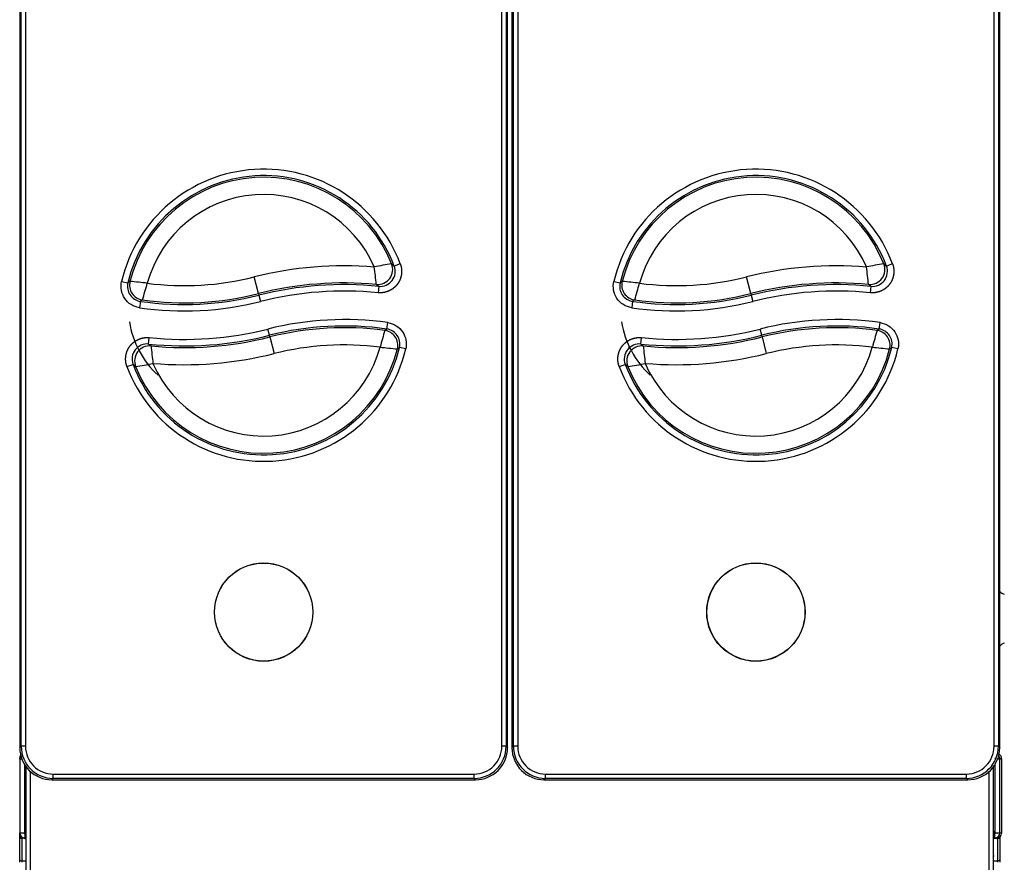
# Model space of a CAD drawing. Header units: millimetres. Extents: x -40 to 419, y 0 to 295.
# Tile 4 of 85: x 86 to 109, y 68 to 88. Entities that reach past the tile are written whole.
import ezdxf

# ---------------------------------------------------------------- set-up
doc = ezdxf.new("R2010")
doc.units = ezdxf.units.MM
doc.layers.add('BW4C_TWINTOWER_H', color=7, linetype='Continuous')
doc.layers.add('Standard', color=7, linetype='Continuous')

# ---------------------------------------------------------------- blocks, each defined once
blk = doc.blocks.new('SE3')
at = {"layer": 'BW4C_TWINTOWER_H', "color": 7, "linetype": 'Continuous'}
for p, q in [((85.952, 111.144), (85.952, 70.997)), ((85.985, 71.03), (85.985, 111.111)), ((86.085, 111.111), (86.085, 71.03)), ((97.165, 71.03), (97.165, 111.111)), ((97.265, 111.111), (97.265, 71.03)), ((97.298, 70.997), (97.298, 111.144)), ((97.402, 111.144), (97.402, 70.997)), ((97.435, 71.03), (97.435, 111.111)), ((97.535, 111.111), (97.535, 71.03)), ((108.615, 71.03), (108.615, 111.111)), ((108.715, 111.111), (108.715, 71.03)), ((108.748, 70.997), (108.748, 111.144)), ((94.602, 82.245), (94.663, 82.194)), ((94.803, 82.247), (94.663, 82.194)), ((106.052, 82.245), (106.113, 82.194)), ((106.253, 82.247), (106.113, 82.194)), ((88.321, 81.836), (88.467, 81.801)), ((91.505, 81.553), (91.408, 81.941)), ((94.301, 81.723), (94.245, 81.767)), ((99.771, 81.836), (99.917, 81.801)), ((102.955, 81.553), (102.858, 81.941)), ((105.751, 81.723), (105.695, 81.767)), ((91.505, 81.553), (91.515, 81.516)), ((94.301, 81.723), (94.286, 81.574)), ((102.955, 81.553), (102.965, 81.516)), ((105.751, 81.723), (105.736, 81.574)), ((88.757, 81.374), (88.736, 81.225)), ((88.807, 81.406), (88.757, 81.374)), ((91.515, 81.516), (91.552, 81.371)), ((100.207, 81.374), (100.186, 81.225)), ((100.257, 81.406), (100.207, 81.374)), ((102.965, 81.516), (103.002, 81.371)), ((94.493, 80.73), (94.513, 80.879)), ((105.943, 80.73), (105.963, 80.879)), ((91.76, 80.584), (91.724, 80.73)), ((94.443, 80.699), (94.493, 80.73)), ((103.21, 80.584), (103.174, 80.73)), ((105.893, 80.699), (105.943, 80.73)), ((88.949, 80.38), (88.965, 80.529)), ((91.77, 80.547), (91.76, 80.584)), ((91.77, 80.547), (91.868, 80.159)), ((100.399, 80.38), (100.415, 80.529)), ((103.22, 80.547), (103.21, 80.584)), ((103.22, 80.547), (103.318, 80.159)), ((88.949, 80.38), (89.005, 80.336)), ((94.93, 80.269), (94.784, 80.303)), ((100.399, 80.38), (100.455, 80.336)), ((106.38, 80.269), (106.234, 80.303)), ((88.446, 79.857), (88.586, 79.909)), ((88.647, 79.858), (88.586, 79.909)), ((99.896, 79.857), (100.036, 79.909)), ((100.097, 79.858), (100.036, 79.909)), ((85.95, 71.055), (85.952, 71.055)), ((85.952, 70.997), (85.985, 71.03)), ((86.085, 71.03), (85.985, 71.03)), ((97.265, 71.03), (97.165, 71.03)), ((97.265, 71.03), (97.298, 70.997)), ((97.402, 70.997), (97.435, 71.03)), ((97.535, 71.03), (97.435, 71.03)), ((108.715, 71.03), (108.615, 71.03)), ((108.715, 71.03), (108.748, 70.997)), ((108.75, 71.055), (108.748, 71.055)), ((85.95, 70.762), (85.95, 70.761)), ((85.95, 70.753), (85.95, 70.761)), ((85.95, 70.744), (85.95, 70.753)), ((85.95, 70.74), (85.95, 70.744)), ((85.95, 70.744), (85.95, 70.744)), ((85.95, 70.74), (85.95, 70.74)), ((85.95, 70.732), (85.95, 70.74)), ((86.003, 70.732), (85.95, 70.732)), ((85.95, 70.732), (85.95, 69.018)), ((86.068, 69.025), (86.068, 70.623)), ((86.1, 62.639), (86.1, 70.575)), ((108.6, 62.639), (108.6, 70.575)), ((108.632, 70.623), (108.632, 69.025)), ((108.75, 70.732), (108.697, 70.732)), ((108.75, 70.74), (108.79, 70.74)), ((108.75, 69.018), (108.75, 70.732)), ((108.79, 70.74), (108.79, 69.01)), ((86.2, 62.636), (86.2, 70.45)), ((86.73, 70.385), (96.521, 70.385)), ((86.73, 70.285), (86.73, 70.385)), ((96.521, 70.285), (96.521, 70.385)), ((98.18, 70.385), (107.971, 70.385)), ((98.18, 70.285), (98.18, 70.385)), ((107.971, 70.285), (107.971, 70.385)), ((108.5, 62.636), (108.5, 70.45)), ((86.73, 70.285), (86.696, 70.252)), ((86.696, 70.252), (96.554, 70.252)), ((96.521, 70.285), (86.73, 70.285)), ((96.554, 70.252), (96.521, 70.285)), ((98.18, 70.285), (98.146, 70.252)), ((98.146, 70.252), (108.004, 70.252)), ((107.971, 70.285), (98.18, 70.285)), ((108.004, 70.252), (107.971, 70.285)), ((85.95, 69.01), (85.95, 69.018)), ((85.95, 69.018), (86.061, 69.018)), ((85.95, 68.93), (85.95, 69.01)), ((85.95, 69.01), (85.95, 69.01)), ((86.06, 69.01), (86.05, 69.01)), ((86.06, 69.01), (86.07, 69.02)), ((86.061, 69.018), (86.068, 69.025)), ((86.068, 69.025), (86.1, 69.057)), ((86.075, 69.018), (86.068, 69.011)), ((86.068, 69.011), (86.068, 68.9)), ((86.1, 69.05), (86.07, 69.02)), ((86.07, 69.027), (86.07, 69.02)), ((86.1, 69.043), (86.075, 69.018)), ((86.1, 69.018), (86.075, 69.018)), ((108.6, 69.057), (108.632, 69.025)), ((108.625, 69.018), (108.6, 69.043)), ((108.625, 69.018), (108.6, 69.018)), ((108.632, 69.011), (108.625, 69.018)), ((108.632, 69.025), (108.639, 69.018)), ((108.632, 68.9), (108.632, 69.011)), ((108.632, 69.01), (108.648, 69.01)), ((108.639, 69.018), (108.75, 69.018)), ((108.79, 69.01), (108.75, 69.01)), ((85.95, 68.911), (85.95, 68.93)), ((85.95, 68.93), (85.981, 68.93)), ((85.95, 68.39), (85.95, 68.911)), ((86, 68.913), (86, 68.892)), ((86, 68.892), (86, 68.371)), ((86.048, 68.892), (86, 68.892)), ((86.068, 68.9), (86.1, 68.9)), ((86.07, 68.89), (86.07, 68.9)), ((86.1, 68.89), (86.07, 68.89)), ((86.1, 68.888), (86.088, 68.888)), ((108.6, 68.9), (108.632, 68.9)), ((108.67, 68.89), (108.6, 68.89)), ((108.653, 68.888), (108.6, 68.888)), ((108.67, 68.906), (108.67, 68.89)), ((108.7, 68.892), (108.692, 68.892)), ((108.7, 68.371), (108.7, 68.892)), ((108.75, 68.921), (108.75, 68.911)), ((108.75, 68.911), (108.75, 68.39)), ((86.1, 68.466), (86.1, 68.491)), ((108.601, 68.491), (108.6, 68.466)), ((85.95, 68.334), (85.95, 68.39)), ((86, 68.371), (86, 68.334)), ((86, 68.371), (86.1, 68.371)), ((108.6, 68.371), (108.7, 68.371)), ((108.7, 68.334), (108.7, 68.371)), ((108.75, 68.39), (108.75, 68.334))]:
    blk.add_line(p, q, dxfattribs=at)
for centre, radius in [((91.625, 74.15), 1.143), ((91.625, 74.15), 1.141), ((103.075, 74.15), 1.143), ((103.075, 74.15), 1.141)]:
    blk.add_circle(centre, radius, dxfattribs=at)
for centre, radius, start, end in [((91.625, 81.05), 3.396, 20.6358, 166.6287), ((91.625, 81.05), 3.246, 20.6358, 166.6287), ((103.075, 81.05), 3.396, 20.6358, 166.6287), ((103.075, 81.05), 3.246, 20.6358, 166.6287), ((91.625, 81.05), 3.208, 21.875, 165.7844), ((103.075, 81.05), 3.208, 21.875, 165.7844), ((91.625, 81.05), 2.808, 23.5469, 164.6386), ((103.075, 81.05), 2.808, 23.5469, 164.6386), ((95.808, 74.485), 7.854, 98.8368, 101.8234), ((94.277, 82.115), 0.35, 264.8415, 21.7847), ((107.258, 74.485), 7.854, 98.8368, 101.8234), ((105.727, 82.115), 0.35, 264.8415, 21.7847), ((93.499, 73.645), 8.555, 85.3064, 104.1497), ((74.289, 79.707), 20.062, 5.8928, 7.0579), ((94.336, 82.071), 0.35, 264.2429, 20.7239), ((104.949, 73.645), 8.555, 85.3064, 104.1497), ((85.739, 79.707), 20.062, 5.8928, 7.0579), ((105.786, 82.071), 0.35, 264.2429, 20.7239), ((88.807, 81.72), 0.35, 166.5992, 261.7941), ((98.478, 68.72), 16.472, 127.2157, 127.4281), ((88.855, 81.752), 0.35, 165.838, 262.0713), ((87.364, 69.434), 12.457, 82.8364, 84.6962), ((54.873, 91.284), 35.343, 343.7685, 344.4236), ((89.776, 88.413), 6.674, 262.6093, 284.1497), ((93.499, 73.645), 8.156, 84.7512, 104.1497), ((100.257, 81.72), 0.35, 166.5992, 261.7941), ((109.928, 68.72), 16.472, 127.2157, 127.4281), ((100.305, 81.752), 0.35, 165.838, 262.0713), ((98.814, 69.434), 12.457, 82.8364, 84.6962), ((66.323, 91.284), 35.343, 343.7685, 344.4236), ((101.226, 88.413), 6.674, 262.6093, 284.1497), ((104.949, 73.645), 8.156, 84.7512, 104.1497), ((89.776, 88.413), 7.074, 262.1249, 284.1497), ((93.499, 73.645), 8.117, 84.3311, 104.1497), ((93.499, 73.645), 7.967, 84.3311, 104.1497), ((101.226, 88.413), 7.074, 262.1249, 284.1497), ((104.949, 73.645), 8.117, 84.3311, 104.1497), ((104.949, 73.645), 7.967, 84.3311, 104.1497), ((89.776, 88.413), 7.263, 261.7647, 284.1497), ((89.776, 88.413), 7.113, 261.7647, 284.1497), ((101.226, 88.413), 7.263, 261.7647, 284.1497), ((101.226, 88.413), 7.113, 261.7647, 284.1497), ((90.61, 81.228), 2.134, 188.9029, 227.4925), ((93.499, 73.687), 7.263, 81.9716, 104.1497), ((102.06, 81.228), 2.134, 188.9029, 227.4925), ((104.949, 73.687), 7.263, 81.9716, 104.1497), ((89.776, 88.455), 7.967, 264.1543, 284.1497), ((93.499, 73.687), 7.113, 81.9716, 104.1497), ((93.499, 73.687), 7.074, 82.3327, 104.1497), ((128.361, 70.945), 35.292, 163.9561, 164.6122), ((94.396, 80.352), 0.35, 345.9064, 82.2789), ((94.444, 80.384), 0.35, 346.6695, 82.0011), ((101.226, 88.455), 7.967, 264.1543, 284.1497), ((104.949, 73.687), 7.113, 81.9716, 104.1497), ((104.949, 73.687), 7.074, 82.3327, 104.1497), ((139.811, 70.945), 35.292, 163.9561, 164.6122), ((105.846, 80.352), 0.35, 345.9064, 82.2789), ((105.894, 80.384), 0.35, 346.6695, 82.0011), ((89.776, 88.455), 8.117, 264.1543, 284.1497), ((89.776, 88.455), 8.156, 264.5755, 284.1497), ((101.226, 88.455), 8.117, 264.1543, 284.1497), ((101.226, 88.455), 8.156, 264.5755, 284.1497), ((91.625, 81.05), 3.396, 200.5804, 346.6989), ((88.913, 80.033), 0.35, 84.066, 200.6688), ((91.625, 81.05), 3.246, 200.5804, 346.6989), ((88.973, 79.988), 0.35, 84.6661, 201.732), ((91.625, 81.05), 3.208, 201.8226, 345.8526), ((108.906, 82.338), 20.001, 185.7433, 186.9122), ((91.625, 81.05), 2.808, 203.4987, 344.704), ((93.499, 73.687), 6.674, 82.8184, 104.1497), ((95.865, 92.647), 12.432, 262.9222, 264.786), ((84.764, 93.33), 16.435, 307.3523, 307.5656), ((103.075, 81.05), 3.396, 200.5804, 346.6989), ((100.363, 80.033), 0.35, 84.066, 200.6688), ((103.075, 81.05), 3.246, 200.5804, 346.6989), ((100.423, 79.988), 0.35, 84.6661, 201.732), ((103.075, 81.05), 3.208, 201.8226, 345.8526), ((120.356, 82.338), 20.001, 185.7433, 186.9122), ((103.075, 81.05), 2.808, 203.4987, 344.704), ((104.949, 73.687), 6.674, 82.8184, 104.1497), ((107.315, 92.647), 12.432, 262.9222, 264.786), ((96.214, 93.33), 16.435, 307.3523, 307.5656), ((89.776, 88.455), 8.555, 265.132, 284.1497), ((101.226, 88.455), 8.555, 265.132, 284.1497), ((87.454, 87.606), 7.839, 278.7539, 281.7465), ((98.904, 87.606), 7.839, 278.7539, 281.7465), ((108.906, 74.757), 0.2, 218.9689, 255), ((108.906, 73.235), 0.2, 105, 141.0311), ((86.07, 71.055), 0.12, 180, 189.9556), ((86.73, 71.03), 0.745, 180.0026, 269.9974), ((96.521, 71.03), 0.745, 270.0026, 359.9974), ((98.18, 71.03), 0.745, 180.0026, 269.9974), ((107.971, 71.03), 0.745, 270.0026, 359.9974), ((108.63, 71.055), 0.12, 350.0444, 0), ((86.07, 70.761), 0.12, 137.1308, 180), ((86.072, 70.753), 0.122, 136.6357, 180.004), ((86.07, 70.744), 0.12, 135.2018, 180.0094), ((86.07, 70.74), 0.12, 134.6394, 180), ((86.068, 70.732), 0.118, 134.0327, 180), ((86.696, 70.997), 0.744, 179.9961, 270.0039), ((96.554, 70.997), 0.744, 269.9961, 0.0039), ((98.146, 70.997), 0.744, 179.9961, 270.0039), ((108.004, 70.997), 0.744, 269.9961, 0.0039), ((108.632, 70.732), 0.118, 0, 46.6088), ((108.67, 70.74), 0.12, 0, 65.8339), ((108.632, 70.732), 0.018, 0, 90), ((86.068, 69.018), 0.118, 180, 270), ((86.07, 69.01), 0.12, 180, 270), ((86.068, 69.018), 0.018, 180, 270), ((108.632, 69.018), 0.018, 270, 0), ((108.632, 69.018), 0.118, 270, 0), ((108.67, 69.01), 0.12, 270, 0)]:
    blk.add_arc(centre, radius, start, end, dxfattribs=at)
for centre, major_axis, ratio, start_param, end_param in [((86, 68.911), (-0.05, 0), 0.374607, 0, 1.570796), ((86.088, 69.008), (0.096, 0.072), 0.999762, 3.817701, 4.068795), ((108.7, 68.911), (-0.05, 0), 0.374607, 1.570796, 3.141593), ((86, 68.39), (-0.05, 0), 0.374607, 0, 1.570796), ((108.7, 68.39), (0.05, 0), 0.374607, 4.712389, 6.283185)]:
    blk.add_ellipse(centre, major_axis=major_axis, ratio=ratio, start_param=start_param, end_param=end_param, dxfattribs=at)
for points, degree, knots in [([(94.803, 82.247), (94.826, 82.188), (94.832, 82.124), (94.839, 82.061), (94.829, 81.998), (94.82, 81.935), (94.796, 81.876), (94.771, 81.817), (94.732, 81.767), (94.694, 81.716), (94.642, 81.677), (94.592, 81.638), (94.534, 81.613), (94.475, 81.588), (94.413, 81.578), (94.349, 81.567), (94.286, 81.574)], 2, [0, 0, 0, 0.125, 0.125, 0.25, 0.25, 0.375, 0.375, 0.5, 0.5, 0.625, 0.625, 0.75, 0.75, 0.875, 0.875, 1, 1, 1]), ([(106.253, 82.247), (106.276, 82.188), (106.282, 82.124), (106.289, 82.061), (106.279, 81.998), (106.27, 81.935), (106.246, 81.876), (106.221, 81.817), (106.182, 81.767), (106.144, 81.716), (106.092, 81.677), (106.042, 81.638), (105.984, 81.613), (105.925, 81.588), (105.863, 81.578), (105.799, 81.567), (105.736, 81.574)], 2, [0, 0, 0, 0.125, 0.125, 0.25, 0.25, 0.375, 0.375, 0.5, 0.5, 0.625, 0.625, 0.75, 0.75, 0.875, 0.875, 1, 1, 1]), ([(88.736, 81.225), (88.599, 81.245), (88.471, 81.325), (88.317, 81.553), (88.289, 81.701), (88.321, 81.836)], 3, [0, 0, 0, 0, 0.5, 0.5, 1, 1, 1, 1]), ([(100.186, 81.225), (100.049, 81.245), (99.921, 81.325), (99.767, 81.553), (99.739, 81.701), (99.771, 81.836)], 3, [0, 0, 0, 0, 0.5, 0.5, 1, 1, 1, 1]), ([(94.513, 80.879), (94.651, 80.859), (94.779, 80.78), (94.934, 80.552), (94.962, 80.404), (94.93, 80.269)], 3, [0, 0, 0, 0, 0.5, 0.5, 1, 1, 1, 1]), ([(105.963, 80.879), (106.101, 80.859), (106.229, 80.78), (106.384, 80.552), (106.412, 80.404), (106.38, 80.269)], 3, [0, 0, 0, 0, 0.5, 0.5, 1, 1, 1, 1]), ([(88.446, 79.857), (88.424, 79.916), (88.417, 79.98), (88.411, 80.043), (88.42, 80.106), (88.43, 80.169), (88.454, 80.228), (88.479, 80.287), (88.518, 80.337), (88.557, 80.388), (88.608, 80.427), (88.658, 80.466), (88.717, 80.491), (88.775, 80.516), (88.838, 80.526), (88.901, 80.536), (88.965, 80.529)], 2, [0, 0, 0, 0.125, 0.125, 0.25, 0.25, 0.375, 0.375, 0.5, 0.5, 0.625, 0.625, 0.75, 0.75, 0.875, 0.875, 1, 1, 1]), ([(99.896, 79.857), (99.874, 79.916), (99.867, 79.98), (99.861, 80.043), (99.87, 80.106), (99.88, 80.169), (99.904, 80.228), (99.929, 80.287), (99.968, 80.337), (100.007, 80.388), (100.058, 80.427), (100.108, 80.466), (100.167, 80.491), (100.225, 80.516), (100.288, 80.526), (100.351, 80.536), (100.415, 80.529)], 2, [0, 0, 0, 0.125, 0.125, 0.25, 0.25, 0.375, 0.375, 0.5, 0.5, 0.625, 0.625, 0.75, 0.75, 0.875, 0.875, 1, 1, 1])]:
    blk.add_open_spline(points, degree=degree, knots=knots, dxfattribs=at)
for points in [[(86.085, 71.03), (86.085, 70.861), (86.225, 70.525), (86.56, 70.385), (86.73, 70.385)], [(96.521, 70.385), (96.69, 70.385), (97.025, 70.525), (97.165, 70.86), (97.165, 71.03)], [(97.535, 71.03), (97.535, 70.861), (97.675, 70.525), (98.01, 70.385), (98.18, 70.385)], [(107.971, 70.385), (108.14, 70.385), (108.475, 70.525), (108.615, 70.86), (108.615, 71.03)]]:
    blk.add_open_spline(points, degree=3, dxfattribs=at)

msp = doc.modelspace()

# ---------------------------------------------------------------- block references
at = {"layer": 'Standard'}
msp.add_blockref('SE3', (0, 0), dxfattribs=at)

doc.saveas('drawing.dxf')
